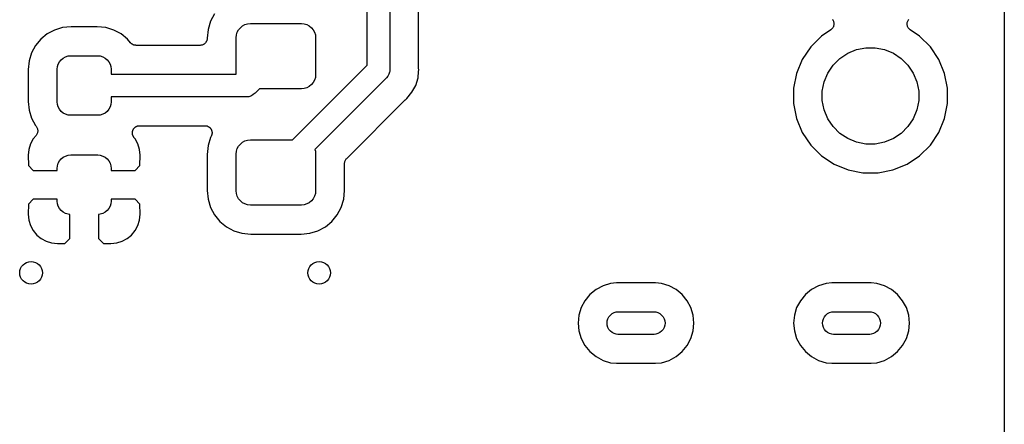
# Model space of a CAD drawing. Extents: x 0.02 to 3.88, y 0.02 to 3.88.
# Tile 9 of 45: x 3.19 to 3.88, y 1.29 to 1.58. Entities that reach past the tile are written whole.
import ezdxf

# ---------------------------------------------------------------- set-up
doc = ezdxf.new("R2010")
doc.units = 0
doc.header["$MEASUREMENT"] = 0
doc.layers.add('BLACK', color=7, linetype='CONTINUOUS')

msp = doc.modelspace()

# ---------------------------------------------------------------- linework, layer by layer
at = {"layer": 'BLACK', "linetype": 'CONTINUOUS'}
for p, q in [((3.87567, 3.65883), (3.87567, 0.238808)), ((3.44906, 1.76526), (3.44906, 1.54121)), ((3.43331, 1.54409), (3.43331, 1.76239)), ((3.46906, 1.54244), (3.46906, 1.59631)), ((3.32739, 1.57978), (3.32462, 1.57461)), ((3.32462, 1.57461), (3.32292, 1.56899)), ((3.34682, 1.57133), (3.34852, 1.57224)), ((3.34852, 1.57224), (3.35036, 1.5728)), ((3.35036, 1.5728), (3.35228, 1.57299)), ((3.35228, 1.57299), (3.38772, 1.57299)), ((3.38772, 1.57299), (3.38964, 1.5728)), ((3.38964, 1.5728), (3.39148, 1.57224)), ((3.39148, 1.57224), (3.39318, 1.57133)), ((3.75627, 1.57591), (3.75657, 1.57554)), ((3.75657, 1.57554), (3.75657, 1.57553)), ((3.75657, 1.57553), (3.75658, 1.57552)), ((3.75658, 1.57552), (3.7568, 1.5751)), ((3.7568, 1.5751), (3.75702, 1.57468)), ((3.75702, 1.57468), (3.75703, 1.57467)), ((3.75703, 1.57467), (3.75703, 1.57466)), ((3.75703, 1.57466), (3.75717, 1.5742)), ((3.75717, 1.5742), (3.7573, 1.57375)), ((3.75734, 1.57227), (3.75729, 1.5718)), ((3.7573, 1.57375), (3.7573, 1.57373)), ((3.7573, 1.57373), (3.75731, 1.57372)), ((3.75731, 1.57372), (3.75735, 1.57325)), ((3.75739, 1.57275), (3.75734, 1.57227)), ((3.75735, 1.57325), (3.75739, 1.57277)), ((3.75739, 1.57277), (3.75739, 1.57276)), ((3.75739, 1.57276), (3.75739, 1.57275)), ((3.8082, 1.57284), (3.80825, 1.57331)), ((3.8082, 1.57283), (3.8082, 1.57284)), ((3.8082, 1.57282), (3.8082, 1.57283)), ((3.80824, 1.57234), (3.8082, 1.57282)), ((3.80828, 1.57187), (3.80824, 1.57234)), ((3.80825, 1.57331), (3.8083, 1.57379)), ((3.8083, 1.57381), (3.80844, 1.57426)), ((3.8083, 1.5738), (3.8083, 1.57381)), ((3.8083, 1.57379), (3.8083, 1.5738)), ((3.80844, 1.57426), (3.80858, 1.57472)), ((3.80858, 1.57472), (3.80859, 1.57473)), ((3.80859, 1.57474), (3.80882, 1.57516)), ((3.80859, 1.57473), (3.80859, 1.57474)), ((3.80882, 1.57516), (3.80905, 1.57558)), ((3.80905, 1.57559), (3.80906, 1.5756)), ((3.80905, 1.57558), (3.80905, 1.57559)), ((3.80906, 1.5756), (3.80937, 1.57597)), ((3.2112, 1.5658), (3.20673, 1.56214)), ((3.21629, 1.56852), (3.2112, 1.5658)), ((3.22181, 1.5702), (3.21629, 1.56852)), ((3.2278, 1.57079), (3.22181, 1.5702)), ((3.24601, 1.57079), (3.2278, 1.57079)), ((3.252, 1.5702), (3.24601, 1.57079)), ((3.25752, 1.56852), (3.252, 1.5702)), ((3.26262, 1.5658), (3.25752, 1.56852)), ((3.26708, 1.56214), (3.26262, 1.5658)), ((3.32292, 1.56899), (3.32232, 1.5629)), ((3.34263, 1.56507), (3.34319, 1.56692)), ((3.34319, 1.56692), (3.3441, 1.56862)), ((3.3441, 1.56862), (3.34532, 1.57011)), ((3.34532, 1.57011), (3.34682, 1.57133)), ((3.39318, 1.57133), (3.39468, 1.57011)), ((3.39468, 1.57011), (3.3959, 1.56862)), ((3.3959, 1.56862), (3.39681, 1.56692)), ((3.39681, 1.56692), (3.39737, 1.56507)), ((3.75517, 1.56864), (3.74871, 1.56432)), ((3.75554, 1.56894), (3.75517, 1.56864)), ((3.75591, 1.56924), (3.75554, 1.56894)), ((3.75592, 1.56926), (3.75591, 1.56925)), ((3.75591, 1.56925), (3.75591, 1.56924)), ((3.75623, 1.56963), (3.75592, 1.56926)), ((3.75653, 1.56999), (3.75623, 1.56963)), ((3.75654, 1.57), (3.75653, 1.56999)), ((3.75677, 1.57043), (3.75654, 1.57001)), ((3.75654, 1.57001), (3.75654, 1.57)), ((3.757, 1.57085), (3.75677, 1.57043)), ((3.75701, 1.57087), (3.757, 1.57086)), ((3.757, 1.57086), (3.757, 1.57085)), ((3.75715, 1.57133), (3.75701, 1.57087)), ((3.75729, 1.57178), (3.75715, 1.57133)), ((3.75729, 1.5718), (3.75729, 1.57179)), ((3.75729, 1.57179), (3.75729, 1.57178)), ((3.80829, 1.57186), (3.80828, 1.57187)), ((3.80829, 1.57185), (3.80829, 1.57186)), ((3.80843, 1.57139), (3.80829, 1.57185)), ((3.80856, 1.57093), (3.80843, 1.57139)), ((3.80856, 1.57092), (3.80856, 1.57093)), ((3.80857, 1.57091), (3.80856, 1.57092)), ((3.80879, 1.57049), (3.80857, 1.57091)), ((3.80901, 1.57007), (3.80879, 1.57049)), ((3.80902, 1.57006), (3.80901, 1.57007)), ((3.80902, 1.57005), (3.80902, 1.57006)), ((3.80932, 1.56968), (3.80902, 1.57005)), ((3.80962, 1.56931), (3.80932, 1.56968)), ((3.80963, 1.5693), (3.80962, 1.56931)), ((3.80964, 1.56929), (3.80963, 1.5693)), ((3.81, 1.56899), (3.80964, 1.56929)), ((3.81036, 1.56868), (3.81, 1.56899)), ((3.81038, 1.56866), (3.81036, 1.56868)), ((3.81039, 1.56866), (3.81038, 1.56866)), ((3.81038, 1.56866), (3.81038, 1.56866)), ((3.81042, 1.56864), (3.81039, 1.56866)), ((3.81688, 1.56432), (3.81042, 1.56864)), ((3.20673, 1.56214), (3.20307, 1.55768)), ((3.26908, 1.5597), (3.26708, 1.56214)), ((3.26924, 1.55955), (3.26908, 1.5597)), ((3.26937, 1.55938), (3.26924, 1.55955)), ((3.26958, 1.5592), (3.26937, 1.55938)), ((3.26977, 1.55901), (3.26958, 1.5592)), ((3.26995, 1.55889), (3.26977, 1.55901)), ((3.27012, 1.55875), (3.26995, 1.55889)), ((3.27036, 1.55862), (3.27012, 1.55875)), ((3.27058, 1.55847), (3.27036, 1.55862)), ((3.32006, 1.55869), (3.31964, 1.55847)), ((3.32007, 1.5587), (3.32006, 1.55869)), ((3.32009, 1.55871), (3.32007, 1.5587)), ((3.32045, 1.55901), (3.32009, 1.55871)), ((3.32082, 1.5593), (3.32045, 1.55901)), ((3.32083, 1.55932), (3.32082, 1.5593)), ((3.32084, 1.55933), (3.32083, 1.55932)), ((3.32114, 1.55969), (3.32084, 1.55933)), ((3.32145, 1.56005), (3.32114, 1.55969)), ((3.32147, 1.56008), (3.32145, 1.56006)), ((3.32145, 1.56006), (3.32145, 1.56005)), ((3.32169, 1.56049), (3.32147, 1.56008)), ((3.32192, 1.5609), (3.32169, 1.56049)), ((3.32193, 1.56094), (3.32192, 1.56092)), ((3.32192, 1.56092), (3.32192, 1.5609)), ((3.32207, 1.56139), (3.32193, 1.56094)), ((3.32221, 1.56183), (3.32207, 1.56139)), ((3.32222, 1.56187), (3.32221, 1.56185)), ((3.32221, 1.56185), (3.32221, 1.56183)), ((3.32227, 1.56234), (3.32222, 1.56187)), ((3.32232, 1.5628), (3.32227, 1.56234)), ((3.32232, 1.5629), (3.32232, 1.56287)), ((3.32232, 1.56287), (3.32232, 1.56284)), ((3.32232, 1.56284), (3.32232, 1.56284)), ((3.32232, 1.56284), (3.32232, 1.56284)), ((3.32232, 1.56284), (3.32232, 1.5628)), ((3.34244, 1.56315), (3.34263, 1.56507)), ((3.34244, 1.53787), (3.34244, 1.56315)), ((3.39737, 1.56507), (3.39756, 1.56315)), ((3.39756, 1.56315), (3.39756, 1.53756)), ((3.74871, 1.56432), (3.74127, 1.55688)), ((3.82432, 1.55688), (3.81688, 1.56432)), ((3.20035, 1.55259), (3.19867, 1.54706)), ((3.20307, 1.55768), (3.20035, 1.55259)), ((3.27078, 1.55838), (3.27058, 1.55847)), ((3.27098, 1.55828), (3.27078, 1.55838)), ((3.27123, 1.5582), (3.27098, 1.55828)), ((3.27148, 1.55809), (3.27123, 1.5582)), ((3.2717, 1.55805), (3.27148, 1.55809)), ((3.27191, 1.55798), (3.2717, 1.55805)), ((3.27217, 1.55795), (3.27191, 1.55798)), ((3.27244, 1.5579), (3.27217, 1.55795)), ((3.27266, 1.5579), (3.27244, 1.5579)), ((3.27288, 1.55787), (3.27266, 1.5579)), ((3.27294, 1.55787), (3.27288, 1.55787)), ((3.31732, 1.55787), (3.27294, 1.55787)), ((3.31779, 1.55792), (3.31732, 1.55787)), ((3.31826, 1.55796), (3.31779, 1.55792)), ((3.31827, 1.55797), (3.31826, 1.55796)), ((3.31829, 1.55797), (3.31827, 1.55797)), ((3.31874, 1.55811), (3.31829, 1.55797)), ((3.31919, 1.55824), (3.31874, 1.55811)), ((3.31921, 1.55825), (3.31919, 1.55824)), ((3.31923, 1.55825), (3.31921, 1.55825)), ((3.31964, 1.55847), (3.31923, 1.55825)), ((3.74127, 1.55688), (3.73542, 1.54812)), ((3.76146, 1.54879), (3.76694, 1.55245)), ((3.76694, 1.55245), (3.77303, 1.55497)), ((3.77303, 1.55497), (3.7795, 1.55626)), ((3.7795, 1.55626), (3.78609, 1.55626)), ((3.78609, 1.55626), (3.79256, 1.55497)), ((3.79256, 1.55497), (3.79865, 1.55245)), ((3.79865, 1.55245), (3.80413, 1.54879)), ((3.83017, 1.54812), (3.82432, 1.55688)), ((3.19867, 1.54706), (3.19808, 1.54107)), ((3.21838, 1.54314), (3.21892, 1.5449)), ((3.21892, 1.5449), (3.21978, 1.54651)), ((3.21978, 1.54651), (3.22094, 1.54793)), ((3.22094, 1.54793), (3.22236, 1.54909)), ((3.22236, 1.54909), (3.22398, 1.54996)), ((3.22398, 1.54996), (3.22573, 1.55049)), ((3.22573, 1.55049), (3.22756, 1.55067)), ((3.22756, 1.55067), (3.24626, 1.55067)), ((3.24626, 1.55067), (3.24808, 1.55049)), ((3.24808, 1.55049), (3.24983, 1.54996)), ((3.24983, 1.54996), (3.25145, 1.54909)), ((3.25145, 1.54909), (3.25287, 1.54793)), ((3.25287, 1.54793), (3.25403, 1.54651)), ((3.25403, 1.54651), (3.25489, 1.5449)), ((3.25489, 1.5449), (3.25543, 1.54314)), ((3.73542, 1.54812), (3.73139, 1.53839)), ((3.7568, 1.54413), (3.76146, 1.54879)), ((3.80413, 1.54879), (3.80879, 1.54413)), ((3.83421, 1.53839), (3.83017, 1.54812)), ((3.19808, 1.54107), (3.19808, 1.51893)), ((3.2182, 1.54132), (3.21838, 1.54314)), ((3.2182, 1.51868), (3.2182, 1.54132)), ((3.25543, 1.54314), (3.25561, 1.54132)), ((3.25561, 1.54132), (3.25561, 1.53787)), ((3.3815, 1.49228), (3.43331, 1.54409)), ((3.4489, 1.53916), (3.44849, 1.5378)), ((3.44894, 1.53928), (3.4489, 1.53916)), ((3.44898, 1.5397), (3.44894, 1.53928)), ((3.44906, 1.54044), (3.44898, 1.5397)), ((3.44906, 1.54121), (3.44909, 1.54083)), ((3.44909, 1.54083), (3.44906, 1.54044)), ((3.44906, 1.54044), (3.44906, 1.54044)), ((3.46865, 1.53536), (3.46908, 1.5397)), ((3.46908, 1.54223), (3.46906, 1.54244)), ((3.46907, 1.54202), (3.46908, 1.54223)), ((3.46908, 1.54195), (3.46907, 1.54202)), ((3.46919, 1.54083), (3.46908, 1.54195)), ((3.46908, 1.5397), (3.46919, 1.54083)), ((3.46908, 1.5397), (3.46908, 1.5397)), ((3.73139, 1.53839), (3.72933, 1.52806)), ((3.75062, 1.53256), (3.75314, 1.53865)), ((3.75314, 1.53865), (3.7568, 1.54413)), ((3.80879, 1.54413), (3.81245, 1.53865)), ((3.81245, 1.53865), (3.81497, 1.53256)), ((3.83626, 1.52806), (3.83421, 1.53839)), ((3.25561, 1.53787), (3.34244, 1.53787)), ((3.3959, 1.53209), (3.39468, 1.5306)), ((3.39681, 1.53379), (3.3959, 1.53209)), ((3.39737, 1.53564), (3.39681, 1.53379)), ((3.44648, 1.53499), (3.39702, 1.48553)), ((3.39756, 1.53756), (3.39737, 1.53564)), ((3.44678, 1.53523), (3.44648, 1.53499)), ((3.44776, 1.53643), (3.44678, 1.53523)), ((3.44849, 1.5378), (3.44776, 1.53643)), ((3.46706, 1.53011), (3.46865, 1.53536)), ((3.74933, 1.52609), (3.75062, 1.53256)), ((3.81497, 1.53256), (3.81626, 1.52609)), ((3.35524, 1.52441), (3.35404, 1.52342)), ((3.35549, 1.52471), (3.35524, 1.52441)), ((3.3585, 1.52772), (3.35549, 1.52471)), ((3.38772, 1.52772), (3.3585, 1.52772)), ((3.38964, 1.52791), (3.38772, 1.52772)), ((3.39148, 1.52847), (3.38964, 1.52791)), ((3.39318, 1.52938), (3.39148, 1.52847)), ((3.39468, 1.5306), (3.39318, 1.52938)), ((3.46099, 1.52102), (3.46447, 1.52527)), ((3.46447, 1.52527), (3.46706, 1.53011)), ((3.72933, 1.52806), (3.72933, 1.51753)), ((3.74933, 1.5195), (3.74933, 1.52609)), ((3.81626, 1.52609), (3.81626, 1.5195)), ((3.83626, 1.51753), (3.83626, 1.52806)), ((3.19808, 1.51893), (3.19867, 1.51294)), ((3.21838, 1.51686), (3.2182, 1.51868)), ((3.25561, 1.51868), (3.25543, 1.51686)), ((3.34926, 1.52213), (3.25561, 1.52213)), ((3.25561, 1.52213), (3.25561, 1.51868)), ((3.34965, 1.52209), (3.34926, 1.52213)), ((3.35003, 1.52213), (3.34965, 1.52209)), ((3.35119, 1.52224), (3.35003, 1.52213)), ((3.35003, 1.52213), (3.35003, 1.52213)), ((3.35267, 1.52269), (3.35119, 1.52224)), ((3.35404, 1.52342), (3.35267, 1.52269)), ((3.41914, 1.47937), (3.45975, 1.51998)), ((3.45975, 1.51998), (3.4598, 1.52002)), ((3.4598, 1.52002), (3.45996, 1.52016)), ((3.45996, 1.52016), (3.46011, 1.52031)), ((3.46011, 1.52031), (3.46099, 1.52102)), ((3.72933, 1.51753), (3.73139, 1.5072)), ((3.75062, 1.51303), (3.74933, 1.5195)), ((3.81626, 1.5195), (3.81497, 1.51303)), ((3.83421, 1.5072), (3.83626, 1.51753)), ((3.19867, 1.51294), (3.20035, 1.50741)), ((3.21892, 1.5151), (3.21838, 1.51686)), ((3.21978, 1.51349), (3.21892, 1.5151)), ((3.22094, 1.51207), (3.21978, 1.51349)), ((3.22236, 1.51091), (3.22094, 1.51207)), ((3.22398, 1.51004), (3.22236, 1.51091)), ((3.25145, 1.51091), (3.24983, 1.51004)), ((3.25287, 1.51207), (3.25145, 1.51091)), ((3.25403, 1.51349), (3.25287, 1.51207)), ((3.25489, 1.5151), (3.25403, 1.51349)), ((3.25543, 1.51686), (3.25489, 1.5151)), ((3.75314, 1.50694), (3.75062, 1.51303)), ((3.81497, 1.51303), (3.81245, 1.50694)), ((3.20035, 1.50741), (3.20307, 1.50232)), ((3.22573, 1.50951), (3.22398, 1.51004)), ((3.22756, 1.50933), (3.22573, 1.50951)), ((3.24626, 1.50933), (3.22756, 1.50933)), ((3.24808, 1.50951), (3.24626, 1.50933)), ((3.24983, 1.51004), (3.24808, 1.50951)), ((3.73139, 1.5072), (3.73542, 1.49747)), ((3.7568, 1.50146), (3.75314, 1.50694)), ((3.81245, 1.50694), (3.80879, 1.50146)), ((3.83017, 1.49747), (3.83421, 1.5072)), ((3.20307, 1.50232), (3.20353, 1.50176)), ((3.20353, 1.50176), (3.20355, 1.50174)), ((3.20355, 1.50174), (3.20355, 1.50174)), ((3.20355, 1.50174), (3.20355, 1.50174)), ((3.20355, 1.50174), (3.20357, 1.50171)), ((3.20357, 1.50171), (3.20383, 1.50131)), ((3.20383, 1.50131), (3.20409, 1.50092)), ((3.20409, 1.50092), (3.20409, 1.5009)), ((3.20409, 1.5009), (3.20411, 1.50089)), ((3.20411, 1.50089), (3.20428, 1.50045)), ((3.20444, 1.49709), (3.20425, 1.49666)), ((3.20428, 1.50045), (3.20446, 1.50002)), ((3.20445, 1.49713), (3.20444, 1.49711)), ((3.20444, 1.49711), (3.20444, 1.49709)), ((3.20454, 1.49759), (3.20445, 1.49713)), ((3.20446, 1.50002), (3.20446, 1.5)), ((3.20446, 1.5), (3.20447, 1.49998)), ((3.20447, 1.49998), (3.20455, 1.49952)), ((3.20464, 1.49805), (3.20454, 1.49759)), ((3.20455, 1.49952), (3.20464, 1.49906)), ((3.20464, 1.49906), (3.20464, 1.49904)), ((3.20464, 1.49904), (3.20465, 1.49902)), ((3.20465, 1.49902), (3.20464, 1.49855)), ((3.20464, 1.49855), (3.20464, 1.49809)), ((3.20464, 1.49809), (3.20464, 1.49807)), ((3.20464, 1.49807), (3.20464, 1.49805)), ((3.27035, 1.49716), (3.27037, 1.49741)), ((3.27037, 1.49693), (3.27035, 1.49716)), ((3.27037, 1.49741), (3.27038, 1.49767)), ((3.27038, 1.49767), (3.27042, 1.4979)), ((3.27042, 1.4979), (3.27045, 1.49813)), ((3.27045, 1.49813), (3.27052, 1.49837)), ((3.27052, 1.49837), (3.27058, 1.49862)), ((3.27058, 1.49862), (3.27067, 1.49884)), ((3.27067, 1.49884), (3.27074, 1.49906)), ((3.27074, 1.49906), (3.27086, 1.49929)), ((3.27086, 1.49929), (3.27096, 1.49952)), ((3.27096, 1.49952), (3.27109, 1.49972)), ((3.27109, 1.49972), (3.2712, 1.49992)), ((3.2712, 1.49992), (3.27136, 1.50012)), ((3.27136, 1.50012), (3.27151, 1.50033)), ((3.27151, 1.50033), (3.27167, 1.50049)), ((3.27167, 1.50049), (3.27182, 1.50067)), ((3.27182, 1.50067), (3.27202, 1.50083)), ((3.27202, 1.50083), (3.2722, 1.50101)), ((3.2722, 1.50101), (3.2724, 1.50114)), ((3.2724, 1.50114), (3.27258, 1.50129)), ((3.27258, 1.50129), (3.2728, 1.50141)), ((3.2728, 1.50141), (3.27302, 1.50155)), ((3.27302, 1.50155), (3.27323, 1.50164)), ((3.27323, 1.50164), (3.27344, 1.50175)), ((3.27344, 1.50175), (3.27368, 1.50182)), ((3.27368, 1.50182), (3.27392, 1.50192)), ((3.27392, 1.50192), (3.27415, 1.50196)), ((3.27415, 1.50196), (3.27438, 1.50203)), ((3.27438, 1.50203), (3.27463, 1.50206)), ((3.27463, 1.50206), (3.27488, 1.5021)), ((3.27488, 1.5021), (3.27511, 1.5021)), ((3.27511, 1.5021), (3.27535, 1.50213)), ((3.27535, 1.50213), (3.32068, 1.50213)), ((3.32068, 1.50213), (3.32075, 1.50213)), ((3.32075, 1.50213), (3.32098, 1.5021)), ((3.32098, 1.5021), (3.32121, 1.5021)), ((3.32121, 1.5021), (3.32146, 1.50205)), ((3.32146, 1.50205), (3.32172, 1.50202)), ((3.32172, 1.50202), (3.32194, 1.50195)), ((3.32194, 1.50195), (3.32217, 1.5019)), ((3.32217, 1.5019), (3.3224, 1.5018)), ((3.3224, 1.5018), (3.32265, 1.50172)), ((3.32265, 1.50172), (3.32285, 1.50161)), ((3.32285, 1.50161), (3.32307, 1.50152)), ((3.32307, 1.50152), (3.32328, 1.50138)), ((3.32328, 1.50138), (3.3235, 1.50125)), ((3.3235, 1.50125), (3.32368, 1.5011)), ((3.32368, 1.5011), (3.32387, 1.50097)), ((3.32387, 1.50097), (3.32405, 1.50079)), ((3.32405, 1.50079), (3.32425, 1.50062)), ((3.32425, 1.50062), (3.3244, 1.50044)), ((3.3244, 1.50044), (3.32456, 1.50028)), ((3.32456, 1.50028), (3.3247, 1.50006)), ((3.3247, 1.50006), (3.32486, 1.49986)), ((3.32486, 1.49986), (3.32497, 1.49966)), ((3.32497, 1.49966), (3.3251, 1.49946)), ((3.3251, 1.49946), (3.3252, 1.49923)), ((3.3252, 1.49923), (3.32531, 1.499)), ((3.32531, 1.499), (3.32538, 1.49878)), ((3.32538, 1.49878), (3.32547, 1.49856)), ((3.32547, 1.49856), (3.32552, 1.49831)), ((3.32552, 1.49831), (3.32559, 1.49806)), ((3.32559, 1.49806), (3.32561, 1.49783)), ((3.32561, 1.49783), (3.32566, 1.4976)), ((3.32568, 1.49709), (3.32565, 1.49686)), ((3.32566, 1.4976), (3.32566, 1.49735)), ((3.32566, 1.49735), (3.32568, 1.49709)), ((3.73542, 1.49747), (3.74127, 1.48871)), ((3.76146, 1.4968), (3.7568, 1.50146)), ((3.80879, 1.50146), (3.80413, 1.4968)), ((3.82432, 1.48871), (3.83017, 1.49747)), ((3.20149, 1.49294), (3.19964, 1.48946)), ((3.20353, 1.49542), (3.20149, 1.49294)), ((3.20379, 1.49581), (3.20353, 1.49542)), ((3.20405, 1.49619), (3.20379, 1.49581)), ((3.20406, 1.49621), (3.20405, 1.49619)), ((3.20407, 1.49623), (3.20406, 1.49621)), ((3.20425, 1.49666), (3.20407, 1.49623)), ((3.27037, 1.49669), (3.27037, 1.49693)), ((3.27041, 1.49644), (3.27037, 1.49669)), ((3.27043, 1.49619), (3.27041, 1.49644)), ((3.2705, 1.49596), (3.27043, 1.49619)), ((3.27054, 1.49573), (3.2705, 1.49596)), ((3.27064, 1.4955), (3.27054, 1.49573)), ((3.27071, 1.49525), (3.27064, 1.4955)), ((3.27082, 1.49504), (3.27071, 1.49525)), ((3.27091, 1.49483), (3.27082, 1.49504)), ((3.27104, 1.49461), (3.27091, 1.49483)), ((3.27116, 1.49439), (3.27104, 1.49461)), ((3.27131, 1.49421), (3.27116, 1.49439)), ((3.27144, 1.49401), (3.27131, 1.49421)), ((3.27148, 1.49395), (3.27144, 1.49401)), ((3.27232, 1.49294), (3.27148, 1.49395)), ((3.27417, 1.48946), (3.27232, 1.49294)), ((3.32462, 1.4939), (3.32292, 1.48828)), ((3.32509, 1.49477), (3.32462, 1.4939)), ((3.32518, 1.49498), (3.32509, 1.49477)), ((3.32529, 1.49519), (3.32518, 1.49498)), ((3.32536, 1.49543), (3.32529, 1.49519)), ((3.32546, 1.49567), (3.32536, 1.49543)), ((3.32551, 1.4959), (3.32546, 1.49567)), ((3.32558, 1.49612), (3.32551, 1.4959)), ((3.3256, 1.49638), (3.32558, 1.49612)), ((3.32565, 1.49663), (3.3256, 1.49638)), ((3.32565, 1.49686), (3.32565, 1.49663)), ((3.34532, 1.4894), (3.34682, 1.49062)), ((3.34682, 1.49062), (3.34852, 1.49153)), ((3.34852, 1.49153), (3.35036, 1.49209)), ((3.35036, 1.49209), (3.35228, 1.49228)), ((3.35228, 1.49228), (3.3815, 1.49228)), ((3.76694, 1.49314), (3.76146, 1.4968)), ((3.77303, 1.49062), (3.76694, 1.49314)), ((3.7795, 1.48933), (3.77303, 1.49062)), ((3.79256, 1.49062), (3.78609, 1.48933)), ((3.79865, 1.49314), (3.79256, 1.49062)), ((3.80413, 1.4968), (3.79865, 1.49314)), ((3.19849, 1.48569), (3.19809, 1.48156)), ((3.19964, 1.48946), (3.19849, 1.48569)), ((3.27532, 1.48569), (3.27417, 1.48946)), ((3.27572, 1.48156), (3.27532, 1.48569)), ((3.32292, 1.48828), (3.32232, 1.4822)), ((3.34244, 1.48244), (3.34263, 1.48436)), ((3.34263, 1.48436), (3.34319, 1.48621)), ((3.34319, 1.48621), (3.3441, 1.48791)), ((3.3441, 1.48791), (3.34532, 1.4894)), ((3.39702, 1.48553), (3.39737, 1.48436)), ((3.39737, 1.48436), (3.39756, 1.48244)), ((3.74127, 1.48871), (3.74871, 1.48127)), ((3.78609, 1.48933), (3.7795, 1.48933)), ((3.81688, 1.48127), (3.82432, 1.48871)), ((3.19809, 1.48156), (3.19818, 1.47445)), ((3.21892, 1.476), (3.21978, 1.47762)), ((3.21978, 1.47762), (3.22094, 1.47903)), ((3.22094, 1.47903), (3.22236, 1.4802)), ((3.22236, 1.4802), (3.22398, 1.48106)), ((3.22398, 1.48106), (3.22573, 1.48159)), ((3.22573, 1.48159), (3.22756, 1.48177)), ((3.22756, 1.48177), (3.24626, 1.48177)), ((3.24626, 1.48177), (3.24808, 1.48159)), ((3.24808, 1.48159), (3.24983, 1.48106)), ((3.24983, 1.48106), (3.25145, 1.4802)), ((3.25145, 1.4802), (3.25287, 1.47903)), ((3.25287, 1.47903), (3.25403, 1.47762)), ((3.25403, 1.47762), (3.25489, 1.476)), ((3.27563, 1.47445), (3.27572, 1.48156)), ((3.32232, 1.4822), (3.32232, 1.4571)), ((3.34244, 1.45685), (3.34244, 1.48244)), ((3.39756, 1.48244), (3.39756, 1.45685)), ((3.41773, 1.47636), (3.41778, 1.47682)), ((3.41778, 1.47682), (3.41779, 1.47685)), ((3.41779, 1.47687), (3.41793, 1.47732)), ((3.41779, 1.47685), (3.41779, 1.47687)), ((3.41793, 1.47732), (3.41806, 1.47776)), ((3.41806, 1.47776), (3.41808, 1.47778)), ((3.41808, 1.4778), (3.41831, 1.47821)), ((3.41808, 1.47778), (3.41808, 1.4778)), ((3.41831, 1.47821), (3.41853, 1.47862)), ((3.41853, 1.47862), (3.41854, 1.47864)), ((3.41854, 1.47864), (3.41855, 1.47866)), ((3.41855, 1.47866), (3.41885, 1.47901)), ((3.41885, 1.47901), (3.41914, 1.47937)), ((3.74871, 1.48127), (3.75747, 1.47542)), ((3.80812, 1.47542), (3.81688, 1.48127)), ((3.19818, 1.47445), (3.20153, 1.4711)), ((3.20153, 1.4711), (3.2182, 1.4711)), ((3.2182, 1.47242), (3.21838, 1.47425)), ((3.2182, 1.4711), (3.2182, 1.47242)), ((3.21838, 1.47425), (3.21892, 1.476)), ((3.25489, 1.476), (3.25543, 1.47425)), ((3.25543, 1.47425), (3.25561, 1.47242)), ((3.25561, 1.47242), (3.25561, 1.4711)), ((3.25561, 1.4711), (3.27229, 1.4711)), ((3.27229, 1.4711), (3.27563, 1.47445)), ((3.41768, 1.4759), (3.41773, 1.47636)), ((3.41768, 1.47585), (3.41768, 1.4759)), ((3.41768, 1.47583), (3.41768, 1.47585)), ((3.41768, 1.47585), (3.41768, 1.47585)), ((3.41768, 1.47585), (3.41768, 1.47585)), ((3.41768, 1.4571), (3.41768, 1.47583)), ((3.75747, 1.47542), (3.7672, 1.47139)), ((3.7672, 1.47139), (3.77753, 1.46933)), ((3.78806, 1.46933), (3.79839, 1.47139)), ((3.79839, 1.47139), (3.80812, 1.47542)), ((3.77753, 1.46933), (3.78806, 1.46933)), ((3.32232, 1.4571), (3.32292, 1.45101)), ((3.34263, 1.45493), (3.34244, 1.45685)), ((3.39756, 1.45685), (3.39737, 1.45493)), ((3.41708, 1.45101), (3.41768, 1.4571)), ((3.20153, 1.4511), (3.19818, 1.44775)), ((3.2182, 1.4511), (3.20153, 1.4511)), ((3.2182, 1.44978), (3.2182, 1.4511)), ((3.21838, 1.44796), (3.2182, 1.44978)), ((3.25561, 1.44978), (3.25543, 1.44796)), ((3.25561, 1.4511), (3.25561, 1.44978)), ((3.27229, 1.4511), (3.25561, 1.4511)), ((3.27563, 1.44775), (3.27229, 1.4511)), ((3.32292, 1.45101), (3.32462, 1.44539)), ((3.34319, 1.45308), (3.34263, 1.45493)), ((3.3441, 1.45138), (3.34319, 1.45308)), ((3.34532, 1.44989), (3.3441, 1.45138)), ((3.34682, 1.44867), (3.34532, 1.44989)), ((3.39468, 1.44989), (3.39318, 1.44867)), ((3.3959, 1.45138), (3.39468, 1.44989)), ((3.39681, 1.45308), (3.3959, 1.45138)), ((3.39737, 1.45493), (3.39681, 1.45308)), ((3.41538, 1.44539), (3.41708, 1.45101)), ((3.19818, 1.44775), (3.19809, 1.44065)), ((3.21892, 1.44621), (3.21838, 1.44796)), ((3.21978, 1.44459), (3.21892, 1.44621)), ((3.22094, 1.44317), (3.21978, 1.44459)), ((3.22236, 1.44201), (3.22094, 1.44317)), ((3.25287, 1.44317), (3.25145, 1.44201)), ((3.25403, 1.44459), (3.25287, 1.44317)), ((3.25489, 1.44621), (3.25403, 1.44459)), ((3.25543, 1.44796), (3.25489, 1.44621)), ((3.27572, 1.44065), (3.27563, 1.44775)), ((3.32462, 1.44539), (3.32739, 1.44022)), ((3.34852, 1.44776), (3.34682, 1.44867)), ((3.35036, 1.4472), (3.34852, 1.44776)), ((3.35228, 1.44701), (3.35036, 1.4472)), ((3.38772, 1.44701), (3.35228, 1.44701)), ((3.38964, 1.4472), (3.38772, 1.44701)), ((3.39148, 1.44776), (3.38964, 1.4472)), ((3.39318, 1.44867), (3.39148, 1.44776)), ((3.41261, 1.44022), (3.41538, 1.44539)), ((3.19809, 1.44065), (3.19849, 1.43651)), ((3.19849, 1.43651), (3.19964, 1.43274)), ((3.22398, 1.44114), (3.22236, 1.44201)), ((3.22573, 1.44061), (3.22398, 1.44114)), ((3.22691, 1.4405), (3.22573, 1.44061)), ((3.22691, 1.42375), (3.22691, 1.4405)), ((3.24808, 1.44061), (3.24691, 1.4405)), ((3.24691, 1.4405), (3.24691, 1.42375)), ((3.24983, 1.44114), (3.24808, 1.44061)), ((3.25145, 1.44201), (3.24983, 1.44114)), ((3.27417, 1.43274), (3.27532, 1.43651)), ((3.27532, 1.43651), (3.27572, 1.44065)), ((3.32739, 1.44022), (3.33111, 1.43568)), ((3.33111, 1.43568), (3.33565, 1.43196)), ((3.40435, 1.43196), (3.40889, 1.43568)), ((3.40889, 1.43568), (3.41261, 1.44022)), ((3.19964, 1.43274), (3.20149, 1.42927)), ((3.20149, 1.42927), (3.20399, 1.42622)), ((3.26982, 1.42622), (3.27232, 1.42927)), ((3.27232, 1.42927), (3.27417, 1.43274)), ((3.33565, 1.43196), (3.34083, 1.42919)), ((3.34083, 1.42919), (3.34644, 1.42749)), ((3.39356, 1.42749), (3.39917, 1.42919)), ((3.39917, 1.42919), (3.40435, 1.43196)), ((3.20399, 1.42622), (3.20704, 1.42372)), ((3.20704, 1.42372), (3.21051, 1.42187)), ((3.21051, 1.42187), (3.21428, 1.42072)), ((3.22355, 1.4204), (3.22691, 1.42375)), ((3.24691, 1.42375), (3.25026, 1.4204)), ((3.25953, 1.42072), (3.2633, 1.42187)), ((3.2633, 1.42187), (3.26677, 1.42372)), ((3.26677, 1.42372), (3.26982, 1.42622)), ((3.34644, 1.42749), (3.35253, 1.42689)), ((3.35253, 1.42689), (3.38747, 1.42689)), ((3.38747, 1.42689), (3.39356, 1.42749)), ((3.21428, 1.42072), (3.21841, 1.42032)), ((3.21841, 1.42032), (3.22355, 1.4204)), ((3.25026, 1.4204), (3.2554, 1.42032)), ((3.2554, 1.42032), (3.25953, 1.42072)), ((3.59223, 1.38837), (3.58799, 1.38488)), ((3.59708, 1.39096), (3.59223, 1.38837)), ((3.60233, 1.39255), (3.59708, 1.39096)), ((3.60643, 1.39295), (3.60233, 1.39255)), ((3.63357, 1.39295), (3.60643, 1.39295)), ((3.63767, 1.39255), (3.63357, 1.39295)), ((3.64292, 1.39096), (3.63767, 1.39255)), ((3.64777, 1.38837), (3.64292, 1.39096)), ((3.65201, 1.38488), (3.64777, 1.38837)), ((3.74184, 1.38837), (3.7376, 1.38488)), ((3.74668, 1.39096), (3.74184, 1.38837)), ((3.75194, 1.39255), (3.74668, 1.39096)), ((3.75603, 1.39295), (3.75194, 1.39255)), ((3.78318, 1.39295), (3.75603, 1.39295)), ((3.78728, 1.39255), (3.78318, 1.39295)), ((3.79253, 1.39096), (3.78728, 1.39255)), ((3.79737, 1.38837), (3.79253, 1.39096)), ((3.80162, 1.38488), (3.79737, 1.38837)), ((3.58799, 1.38488), (3.58451, 1.38064)), ((3.65549, 1.38064), (3.65201, 1.38488)), ((3.7376, 1.38488), (3.73411, 1.38064)), ((3.8051, 1.38064), (3.80162, 1.38488)), ((3.58192, 1.3758), (3.58032, 1.37054)), ((3.58451, 1.38064), (3.58192, 1.3758)), ((3.65808, 1.3758), (3.65549, 1.38064)), ((3.65968, 1.37054), (3.65808, 1.3758)), ((3.73152, 1.3758), (3.72993, 1.37054)), ((3.73411, 1.38064), (3.73152, 1.3758)), ((3.80769, 1.3758), (3.8051, 1.38064)), ((3.80928, 1.37054), (3.80769, 1.3758)), ((3.58032, 1.37054), (3.57979, 1.36508)), ((3.60004, 1.36662), (3.60049, 1.36811)), ((3.60049, 1.36811), (3.60122, 1.36947)), ((3.60122, 1.36947), (3.6022, 1.37067)), ((3.6022, 1.37067), (3.6034, 1.37166)), ((3.6034, 1.37166), (3.60477, 1.37239)), ((3.60477, 1.37239), (3.60625, 1.37284)), ((3.60625, 1.37284), (3.60741, 1.37295)), ((3.60741, 1.37295), (3.63259, 1.37295)), ((3.63259, 1.37295), (3.63375, 1.37284)), ((3.63375, 1.37284), (3.63523, 1.37239)), ((3.63523, 1.37239), (3.6366, 1.37166)), ((3.6366, 1.37166), (3.6378, 1.37067)), ((3.6378, 1.37067), (3.63878, 1.36947)), ((3.63878, 1.36947), (3.63951, 1.36811)), ((3.63951, 1.36811), (3.63996, 1.36662)), ((3.66021, 1.36508), (3.65968, 1.37054)), ((3.72993, 1.37054), (3.72939, 1.36508)), ((3.74964, 1.36662), (3.75009, 1.36811)), ((3.75009, 1.36811), (3.75082, 1.36947)), ((3.75082, 1.36947), (3.75181, 1.37067)), ((3.75181, 1.37067), (3.75301, 1.37166)), ((3.75301, 1.37166), (3.75437, 1.37239)), ((3.75437, 1.37239), (3.75586, 1.37284)), ((3.75586, 1.37284), (3.75702, 1.37295)), ((3.75702, 1.37295), (3.7822, 1.37295)), ((3.7822, 1.37295), (3.78335, 1.37284)), ((3.78335, 1.37284), (3.78484, 1.37239)), ((3.78484, 1.37239), (3.78621, 1.37166)), ((3.78621, 1.37166), (3.78741, 1.37067)), ((3.78741, 1.37067), (3.78839, 1.36947)), ((3.78839, 1.36947), (3.78912, 1.36811)), ((3.78912, 1.36811), (3.78957, 1.36662)), ((3.80982, 1.36508), (3.80928, 1.37054)), ((3.57979, 1.36508), (3.58032, 1.35961)), ((3.59988, 1.36508), (3.60004, 1.36662)), ((3.60004, 1.36354), (3.59988, 1.36508)), ((3.60049, 1.36205), (3.60004, 1.36354)), ((3.60122, 1.36068), (3.60049, 1.36205)), ((3.6022, 1.35948), (3.60122, 1.36068)), ((3.63878, 1.36068), (3.6378, 1.35948)), ((3.63951, 1.36205), (3.63878, 1.36068)), ((3.63996, 1.36354), (3.63951, 1.36205)), ((3.63996, 1.36662), (3.64012, 1.36508)), ((3.64012, 1.36508), (3.63996, 1.36354)), ((3.65968, 1.35961), (3.66021, 1.36508)), ((3.72939, 1.36508), (3.72993, 1.35961)), ((3.74949, 1.36508), (3.74964, 1.36662)), ((3.74964, 1.36354), (3.74949, 1.36508)), ((3.75009, 1.36205), (3.74964, 1.36354)), ((3.75082, 1.36068), (3.75009, 1.36205)), ((3.75181, 1.35948), (3.75082, 1.36068)), ((3.78839, 1.36068), (3.78741, 1.35948)), ((3.78912, 1.36205), (3.78839, 1.36068)), ((3.78957, 1.36354), (3.78912, 1.36205)), ((3.78957, 1.36662), (3.78972, 1.36508)), ((3.78972, 1.36508), (3.78957, 1.36354)), ((3.80928, 1.35961), (3.80982, 1.36508)), ((3.58032, 1.35961), (3.58192, 1.35436)), ((3.58192, 1.35436), (3.58451, 1.34952)), ((3.6034, 1.3585), (3.6022, 1.35948)), ((3.60477, 1.35777), (3.6034, 1.3585)), ((3.60625, 1.35732), (3.60477, 1.35777)), ((3.60741, 1.3572), (3.60625, 1.35732)), ((3.63259, 1.3572), (3.60741, 1.3572)), ((3.63375, 1.35732), (3.63259, 1.3572)), ((3.63523, 1.35777), (3.63375, 1.35732)), ((3.6366, 1.3585), (3.63523, 1.35777)), ((3.6378, 1.35948), (3.6366, 1.3585)), ((3.65549, 1.34952), (3.65808, 1.35436)), ((3.65808, 1.35436), (3.65968, 1.35961)), ((3.72993, 1.35961), (3.73152, 1.35436)), ((3.73152, 1.35436), (3.73411, 1.34952)), ((3.75301, 1.3585), (3.75181, 1.35948)), ((3.75437, 1.35777), (3.75301, 1.3585)), ((3.75586, 1.35732), (3.75437, 1.35777)), ((3.75702, 1.3572), (3.75586, 1.35732)), ((3.7822, 1.3572), (3.75702, 1.3572)), ((3.78335, 1.35732), (3.7822, 1.3572)), ((3.78484, 1.35777), (3.78335, 1.35732)), ((3.78621, 1.3585), (3.78484, 1.35777)), ((3.78741, 1.35948), (3.78621, 1.3585)), ((3.8051, 1.34952), (3.80769, 1.35436)), ((3.80769, 1.35436), (3.80928, 1.35961)), ((3.58451, 1.34952), (3.58799, 1.34527)), ((3.65201, 1.34527), (3.65549, 1.34952)), ((3.73411, 1.34952), (3.7376, 1.34527)), ((3.80162, 1.34527), (3.8051, 1.34952)), ((3.58799, 1.34527), (3.59223, 1.34179)), ((3.59223, 1.34179), (3.59708, 1.3392)), ((3.64292, 1.3392), (3.64777, 1.34179)), ((3.64777, 1.34179), (3.65201, 1.34527)), ((3.7376, 1.34527), (3.74184, 1.34179)), ((3.74184, 1.34179), (3.74668, 1.3392)), ((3.79253, 1.3392), (3.79737, 1.34179)), ((3.79737, 1.34179), (3.80162, 1.34527)), ((3.59708, 1.3392), (3.60233, 1.33761)), ((3.60233, 1.33761), (3.60643, 1.3372)), ((3.60643, 1.3372), (3.63357, 1.3372)), ((3.63357, 1.3372), (3.63767, 1.33761)), ((3.63767, 1.33761), (3.64292, 1.3392)), ((3.74668, 1.3392), (3.75194, 1.33761)), ((3.75194, 1.33761), (3.75603, 1.3372)), ((3.75603, 1.3372), (3.78318, 1.3372)), ((3.78318, 1.3372), (3.78728, 1.33761)), ((3.78728, 1.33761), (3.79253, 1.3392))]:
    msp.add_line(p, q, dxfattribs=at)
at = {"layer": 'BLACK'}
for centre in [(3.2, 1.4), (3.4, 1.4)]:
    msp.add_circle(centre, 0.007874, dxfattribs=at)

doc.saveas('drawing.dxf')
